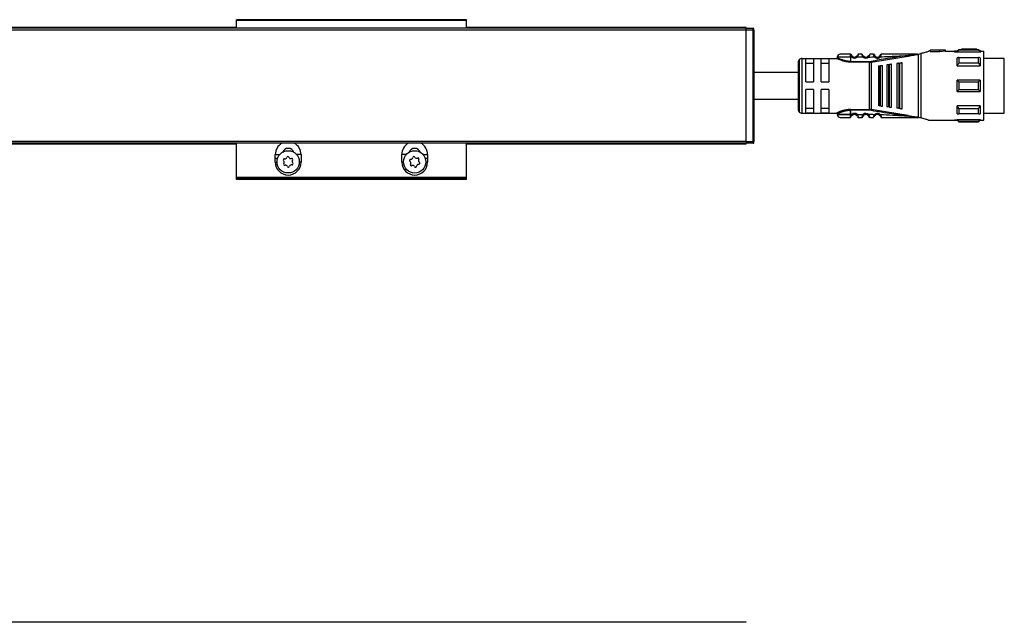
# Model space of a CAD drawing. Header units: millimetres. Extents: x -781 to 2759, y 413 to 796.
# Tile 14 of 17: x 574 to 831, y 639 to 796. Entities that reach past the tile are written whole.
import ezdxf

# ---------------------------------------------------------------- set-up
doc = ezdxf.new("R2010")
doc.units = ezdxf.units.MM

# ---------------------------------------------------------------- blocks, each defined once
blk = doc.blocks.new('Drawing View1')
at = {"color": 7, "linetype": 'Continuous', "lineweight": 25}
for p, q in [((-135, 20.55), (-135, 20.75)), ((-75, 20.75), (-135, 20.75)), ((-135, 18.5), (-135, 20.55)), ((-75, 20.55), (-135, 20.55)), ((-75, 20.55), (-75, 20.75)), ((-75, 18.5), (-75, 20.55)), ((-2, 18.5), (-1198, 18.5)), ((-2, 18), (-1198, 18)), ((-135, 18.75), (-1065, 18.75)), ((-135, 18.55), (-1065, 18.55)), ((-2, 18.75), (-75, 18.75)), ((-2, 18.55), (-75, 18.55)), ((-2, 18.55), (-2, 18.75)), ((-2, 18.5), (-2, 18.55)), ((-2, 18.5), (-0.2, 18.5)), ((-2, -11), (-2, 18)), ((-0.2, 18), (-2, 18)), ((-0.2, 18), (-0.2, 18.5)), ((-0.2, -11), (-0.2, 18)), ((0, 18), (-0.2, 18)), ((0, 18), (0, 18.3)), ((0, 18), (0, -11)), ((0.05, 17.55), (0, 17.55)), ((0.05, 13.05), (0.05, 17.55)), ((0, 13.05), (0.05, 13.05)), ((53.4, 12.9), (53, 12.5)), ((54.1, 12.9), (53.4, 12.9)), ((58.1, 13.1), (54.1, 13.1)), ((54.1, 13.1), (54.1, 13.09)), ((56.5, 13.09), (54.1, 13.09)), ((54.1, 12.89), (54.1, 13.09)), ((54.1, 12.89), (56.5, 12.89)), ((56.5, 13.09), (56.5, 13.05)), ((56.5, 12.85), (56.5, 13.05)), ((58.1, 12.9), (58.1, 13.1)), ((58.6, 12.9), (58.1, 12.9)), ((59, 12.5), (58.6, 12.9)), ((58.6, 12.84), (58.6, 12.9)), ((11.79, 10.36), (11.79, -3.36)), ((12.5, 10.65), (12.5, -3.65)), ((12.5, 10.65), (21.5, 10.65)), ((15.5, 10.58), (13.5, 10.58)), ((13.5, 4.5), (13.5, 10.58)), ((15.5, 10.58), (15.5, 4.5)), ((17.5, 4.5), (17.5, 10.58)), ((19.5, 10.58), (17.5, 10.58)), ((19.5, 10.58), (19.5, 4.5)), ((25.2, 11.72), (25.19, 11.75)), ((25.2, 10.95), (25.2, 9.85)), ((25.52, 10.95), (25.2, 10.95)), ((26.89, 10.96), (26.69, 11.18)), ((28.49, 10.97), (26.89, 10.96)), ((28.19, 11.75), (27.21, 11.75)), ((28.68, 11.18), (28.69, 11.2)), ((29.93, 11), (29.72, 11.21)), ((30.6, 9.71), (40.26, 11.27)), ((31.48, 11.54), (31.49, 11.51)), ((31.65, 11.24), (31.63, 11.23)), ((32.93, 11.52), (32.93, 11.51)), ((42.49, 11.75), (42.64, 11.75)), ((42.95, -4.75), (42.95, 11.75)), ((43, 11.76), (43.52, 11.9)), ((43.52, 11.9), (43.52, -4.9)), ((45.77, 12.5), (45.5, 12.5)), ((45.5, 12.5), (45.5, 12.43)), ((46, 12.5), (45.77, 12.5)), ((50, 12.8), (46, 12.8)), ((46, 12.8), (46, 12.77)), ((48.5, 12.77), (46, 12.77)), ((46, 12.47), (46, 12.77)), ((46, 12.47), (48.5, 12.47)), ((50, 12.8), (48.5, 12.69)), ((48.5, 12.77), (48.5, 12.69)), ((48.5, 12.38), (48.5, 12.69)), ((50, 12.5), (48.5, 12.38)), ((50, 12.5), (50, 12.8)), ((50, 12.5), (52.29, 12.5)), ((52.29, 12.5), (52.29, 12.35)), ((52.29, 12.35), (59.2, 12.35)), ((53, 12.5), (52.3, 12.5)), ((53, 12.37), (53, 12.5)), ((53, 12.37), (59, 12.37)), ((58.6, 12.84), (53.4, 12.84)), ((53.4, 10.85), (58.6, 10.85)), ((59.2, 12.5), (59, 12.5)), ((59, 12.5), (59, 12.37)), ((59, 10.84), (59, 8.71)), ((59.2, 12.5), (59.2, 12.35)), ((59.2, 12.5), (60, 12.5)), ((60, -5.5), (60, 12.5)), ((65.3, 10.63), (60, 10.63)), ((65.3, -3.62), (65.3, 10.63)), ((11.5, 9.65), (11.5, -2.65)), ((13.5, 9.42), (15.5, 9.42)), ((17.5, 9.42), (19.5, 9.42)), ((30.17, 9.85), (30.17, 9.68)), ((30.17, -2.68), (30.17, 9.68)), ((30.57, 9.88), (30.6, 9.71)), ((30.6, 9.71), (30.6, -2.71)), ((32.5, 8.68), (32.5, -1.68)), ((32.84, 8.73), (33.04, 8.75)), ((32.84, 8.73), (32.84, -1.73)), ((33.5, -1.81), (33.5, 8.81)), ((34.7, 8.97), (34.7, -1.97)), ((35.13, 9.03), (35.33, 9.05)), ((35.13, 9.03), (35.13, -2.03)), ((35.9, -2.13), (35.9, 9.13)), ((37.3, 9.31), (37.3, -2.31)), ((37.81, 9.38), (37.81, -2.38)), ((38.1, 9.42), (38.01, 9.41)), ((38.01, -2.41), (38.01, 9.41)), ((38.7, -2.5), (38.7, 9.5)), ((53, 8.71), (59, 8.71)), ((58.6, 9.38), (53.4, 9.38)), ((13.5, 4.5), (15.5, 4.5)), ((17.5, 4.5), (19.5, 4.5)), ((53, 2), (53, 5)), ((59, 5), (53, 5)), ((53.4, 4.56), (58.6, 4.56)), ((15.5, 2.5), (13.5, 2.5)), ((13.5, -3.58), (13.5, 2.5)), ((15.5, 2.5), (15.5, -3.58)), ((19.5, 2.5), (17.5, 2.5)), ((17.5, -3.58), (17.5, 2.5)), ((19.5, 2.5), (19.5, -3.58)), ((53, 2), (59, 2)), ((58.6, 2.44), (53.4, 2.44)), ((15.5, -2.42), (13.5, -2.42)), ((19.5, -2.42), (17.5, -2.42)), ((33.04, -1.75), (32.84, -1.73)), ((35.33, -2.05), (35.13, -2.03)), ((38.01, -2.41), (37.81, -2.38)), ((38.01, -2.41), (38.1, -2.42)), ((59, -1.71), (53, -1.71)), ((53.4, -2.38), (58.6, -2.38)), ((59, -1.71), (59, -3.84)), ((12.5, -3.65), (21.5, -3.65)), ((13.5, -3.58), (15.5, -3.58)), ((17.5, -3.58), (19.5, -3.58)), ((25.19, -4.75), (25.2, -4.72)), ((25.2, -4.73), (25.19, -4.75)), ((25.2, -2.68), (30.17, -2.68)), ((25.2, -2.85), (25.2, -3.95)), ((30.17, -2.85), (25.2, -2.85)), ((25.2, -3.95), (25.2, -2.85)), ((25.2, -3.95), (25.52, -3.95)), ((25.2, -4.72), (25.2, -4.73)), ((25.52, -3.95), (25.71, -4.18)), ((26.89, -3.96), (28.49, -3.97)), ((27.21, -4.75), (28.19, -4.75)), ((28.49, -3.97), (28.69, -4.2)), ((29.74, -4.2), (29.72, -4.21)), ((30.17, -2.85), (30.17, -2.68)), ((30.57, -2.88), (30.6, -2.71)), ((40.26, -4.27), (30.6, -2.71)), ((31.43, -4.04), (31.65, -4.24)), ((32.8, -4.26), (32.78, -4.28)), ((42.72, -4.75), (42.49, -4.75)), ((42.72, -4.75), (42.95, -4.75)), ((58.6, -3.85), (53.4, -3.85)), ((60, -3.62), (65.3, -3.62)), ((0.05, -6.05), (0, -6.05)), ((0.05, -10.55), (0.05, -6.05)), ((45.5, -5.43), (45.5, -5.5)), ((45.5, -5.5), (45.77, -5.5)), ((45.77, -5.5), (52.29, -5.5)), ((52.29, -5.35), (59.2, -5.35)), ((52.29, -5.35), (52.29, -5.5)), ((52.29, -5.5), (53, -5.5)), ((59, -5.37), (53, -5.37)), ((53, -5.5), (53.4, -5.9)), ((53.4, -5.84), (58.6, -5.84)), ((53.4, -5.84), (53.4, -5.9)), ((53.4, -5.9), (58.6, -5.9)), ((58.6, -5.9), (59, -5.5)), ((59, -5.37), (59, -5.5)), ((59, -5.5), (59.2, -5.5)), ((59.2, -5.35), (59.2, -5.5)), ((59.2, -5.5), (60, -5.5)), ((-2, -11), (-1198, -11)), ((-2, -11.5), (-1198, -11.5)), ((-2, -11.5), (-1198, -11.5)), ((-135, -11.55), (-1065, -11.55)), ((-135, -11.75), (-1065, -11.75)), ((-135, -20.42), (-135, -11.5)), ((-75, -20.42), (-75, -11.5)), ((-2, -11.55), (-75, -11.55)), ((-2, -11.75), (-75, -11.75)), ((-2, -11), (-0.2, -11)), ((-0.2, -11.5), (-2, -11.5)), ((-2, -11.55), (-2, -11.51)), ((-2, -11.75), (-2, -11.55)), ((-0.2, -11.5), (-0.2, -11)), ((-0.2, -11), (0, -11)), ((0, -10.55), (0.05, -10.55)), ((0, -11.3), (0, -11)), ((-124.86, -15.42), (-124.86, -14.42)), ((-124.86, -14.42), (-123.67, -14.42)), ((-118.14, -14.42), (-119.33, -14.42)), ((-118.14, -14.42), (-118.14, -16.42)), ((-91.86, -16.42), (-91.86, -14.42)), ((-90.67, -14.42), (-91.86, -14.42)), ((-86.33, -14.42), (-85.14, -14.42)), ((-85.14, -14.42), (-85.14, -15.42)), ((-124.86, -16.42), (-124.86, -15.42)), ((-124.86, -15.42), (-124.25, -15.42)), ((-124.86, -16.42), (-124.4, -16.42)), ((-118.14, -16.42), (-118.6, -16.42)), ((-91.4, -16.42), (-91.86, -16.42)), ((-85.75, -15.42), (-85.14, -15.42)), ((-85.6, -16.42), (-85.14, -16.42)), ((-85.14, -15.42), (-85.14, -16.42)), ((-75, -20.42), (-135, -20.42)), ((-135, -20.62), (-135, -20.42)), ((-75, -20.62), (-75, -20.42)), ((-75, -20.62), (-135, -20.62)), ((-135, -20.95), (-135, -20.62)), ((-75, -20.95), (-135, -20.95)), ((-75, -20.95), (-75, -20.62))]:
    blk.add_line(p, q, dxfattribs=at)
at = {"color": 7, "linetype": 'Continuous', "lineweight": 25, "flags": 128}
for points in [[(25.2, 10.95), (24, 10.95), (22.95, 10.95), (22.17, 10.95), (21.75, 10.95), (21.7, 10.95)], [(53, 8.71), (53, 9.02), (53, 9.31), (53, 9.59), (53, 9.86), (53, 10.12), (53, 10.37), (53, 10.61), (53, 10.84)], [(53.4, 10.85), (53.4, 10.69), (53.4, 10.52), (53.4, 10.34), (53.4, 10.16), (53.4, 9.97), (53.4, 9.78), (53.4, 9.58), (53.4, 9.38)], [(58.6, 9.38), (58.6, 9.58), (58.6, 9.78), (58.6, 9.97), (58.6, 10.16), (58.6, 10.34), (58.6, 10.52), (58.6, 10.69), (58.6, 10.85)], [(25.2, 9.85), (27.98, 9.85), (30.17, 9.85)], [(30.17, 9.68), (27.39, 9.68), (25.2, 9.68)], [(33.04, -1.75), (33.04, -0.58), (33.04, 0.71), (33.04, 2.08), (33.04, 3.5), (33.04, 4.92), (33.04, 6.29), (33.04, 7.58), (33.04, 8.75)], [(35.33, -2.05), (35.33, -0.82), (35.33, 0.54), (35.33, 2), (35.33, 3.5), (35.33, 5), (35.33, 6.46), (35.33, 7.82), (35.33, 9.05)], [(37.81, 9.38), (37.93, 9.4), (38.01, 9.41)], [(53.4, 4.56), (53.4, 4.29), (53.4, 4.03), (53.4, 3.76), (53.4, 3.5), (53.4, 3.24), (53.4, 2.97), (53.4, 2.71), (53.4, 2.44)], [(58.6, 2.44), (58.6, 2.71), (58.6, 2.97), (58.6, 3.24), (58.6, 3.5), (58.6, 3.76), (58.6, 4.03), (58.6, 4.29), (58.6, 4.56)], [(59, 5), (59, 4.63), (59, 4.25), (59, 3.88), (59, 3.5), (59, 3.12), (59, 2.75), (59, 2.37), (59, 2)], [(53, -3.84), (53, -3.61), (53, -3.37), (53, -3.12), (53, -2.86), (53, -2.59), (53, -2.31), (53, -2.02), (53, -1.71)], [(53.4, -2.38), (53.4, -2.58), (53.4, -2.78), (53.4, -2.97), (53.4, -3.16), (53.4, -3.34), (53.4, -3.52), (53.4, -3.69), (53.4, -3.85)], [(58.6, -3.85), (58.6, -3.69), (58.6, -3.52), (58.6, -3.34), (58.6, -3.16), (58.6, -2.97), (58.6, -2.78), (58.6, -2.58), (58.6, -2.38)], [(25.2, -3.95), (24, -3.95), (22.95, -3.95), (22.17, -3.95), (21.75, -3.95), (21.7, -3.95)], [(21.7, -3.95), (21.75, -3.95), (22.17, -3.95), (22.95, -3.95), (24, -3.95), (25.2, -3.95)], [(53, -5.5), (53, -5.49), (53, -5.47), (53, -5.43), (53, -5.37)], [(58.6, -5.9), (58.6, -5.9), (58.6, -5.89), (58.6, -5.87), (58.6, -5.84)]]:
    blk.add_lwpolyline(points, dxfattribs=at)
at = {"color": 7, "linetype": 'Continuous', "lineweight": 25}
for centre, radius in [((-121.5, -16.35), 2.9), ((-88.5, -16.35), 2.91)]:
    blk.add_circle(centre, radius, dxfattribs=at)
for centre, radius, start, end in [((-0.2, 18.3), 0.2, 0.0036, 90), ((196.5, 12.89), 143.1, 179.9966, 180.0205), ((12.5, 9.65), 1, 135, 180), ((12.5, 9.65), 1, 90, 135), ((22.5, 10.95), 0.8, 89.9996, 179.9996), ((26.2, 11.75), 1.05, 229.6056, 310.9276), ((26.2, 11.75), 0.75, 229.5943, 310.9271), ((29.2, 11.75), 1.05, 227.6547, 314.3613), ((29.2, 11.75), 0.75, 227.6552, 314.363), ((32.2, 11.75), 1.05, 222.8628, 320.6918), ((32.2, 11.75), 0.75, 222.8664, 320.7053), ((30.17, 12.28), 2.43, 270.0069, 279.4584), ((12.5, -2.65), 1, 180, 225), ((12.5, -2.65), 1, 225, 270), ((22.5, -3.95), 0.8, 180.0004, 270.0004), ((26.2, -4.75), 1.05, 49.0728, 130.4057), ((26.2, -4.75), 0.75, 49.073, 130.406), ((29.2, -4.75), 1.05, 45.6394, 132.3452), ((29.2, -4.75), 0.75, 45.6377, 132.3451), ((30.17, -5.28), 2.43, 80.5507, 89.9914), ((32.2, -4.75), 1.05, 39.3085, 137.1337), ((32.2, -4.75), 0.75, 39.2951, 137.1337), ((-121.5, -14.42), 3.36, 119.7252, 180), ((-121.5, -14.42), 1.6, 20.3072, 159.6928), ((-121.5, -14.42), 3.36, 0, 60.2748), ((-88.5, -14.42), 3.36, 119.7252, 180), ((-88.5, -14.42), 1.6, 20.3072, 159.6928), ((-88.5, -14.42), 3.36, 0, 60.2748), ((-0.2, -11.3), 0.2, 270, 359.9989), ((-122.34, -15.09), 0.49, 259.1888, 348.5631), ((-121.57, -15.25), 0.295, 19.1888, 168.5631), ((-120.83, -14.99), 0.49, 199.1888, 288.5631), ((-89.49, -15.21), 0.49, 266.3579, 355.7323), ((-88.71, -15.27), 0.295, 26.3579, 175.7323), ((-88.01, -14.92), 0.49, 206.3579, 295.7323), ((-87.67, -15.62), 0.295, 326.3579, 115.7323), ((-121.5, -16.42), 3.36, 180, 0), ((-122.49, -15.86), 0.295, 79.1888, 228.5631), ((-122.42, -16.97), 0.295, 139.1888, 288.5631), ((-123.01, -16.45), 0.49, 319.1888, 48.5631), ((-122.17, -17.71), 0.49, 19.1888, 108.5631), ((-121.43, -17.45), 0.295, 199.1888, 348.5631), ((-120.66, -17.61), 0.49, 79.1888, 168.5631), ((-120.58, -15.73), 0.295, 319.1888, 108.5631), ((-120.51, -16.84), 0.295, 259.1888, 48.5631), ((-119.99, -16.25), 0.49, 139.1888, 228.5631), ((-88.5, -16.42), 3.36, 180, 0), ((-89.54, -15.99), 0.295, 86.3579, 235.7323), ((-89.99, -16.64), 0.49, 326.3579, 55.7323), ((-89.33, -17.08), 0.295, 146.3579, 295.7323), ((-88.99, -17.78), 0.49, 26.3579, 115.7323), ((-88.29, -17.43), 0.295, 206.3579, 355.7323), ((-87.51, -17.49), 0.49, 86.3579, 175.7323), ((-87.01, -16.06), 0.49, 146.3579, 235.7323), ((-87.46, -16.71), 0.295, 266.3579, 55.7323)]:
    blk.add_arc(centre, radius, start, end, dxfattribs=at)
for points in [[(-2, 18), (-2, 18.07), (-2, 18.2), (-2, 18.36), (-2, 18.48), (-2, 18.49), (-2, 18.5)], [(25.2, 10.95), (25.2, 11.04), (25.2, 11.21), (25.2, 11.44), (25.2, 11.63), (25.2, 11.69), (25.2, 11.72)], [(25.2, 9.85), (25.2, 9.83), (25.2, 9.8), (25.2, 9.75), (25.2, 9.71), (25.2, 9.69), (25.2, 9.68)], [(25.2, -2.68), (25.2, -2.69), (25.2, -2.71), (25.2, -2.75), (25.2, -2.8), (25.2, -2.83), (25.2, -2.85)], [(26.89, -3.96), (26.86, -3.99), (26.81, -4.05), (26.75, -4.12), (26.7, -4.17), (26.69, -4.18), (26.69, -4.18)], [(-2, -11), (-2, -11.04), (-2, -11.13), (-2, -11.26), (-2, -11.37), (-2, -11.41), (-2, -11.44)], [(-2, -11.5), (-2, -11.5), (-2, -11.49), (-2, -11.46), (-2, -11.44)]]:
    blk.add_open_spline(points, degree=3, dxfattribs=at)
for points, knots in [([(56.5, 13.05), (56.8, 13.06), (57.33, 13.09), (57.87, 13.1), (58.1, 13.1)], [0, 0, 0, 0, 0.559988, 1, 1, 1, 1]), ([(56.5, 12.85), (56.8, 12.86), (57.33, 12.89), (57.87, 12.9), (58.1, 12.9)], [0, 0, 0, 0, 0.559988, 1, 1, 1, 1]), ([(21.7, 10.85), (21.7, 10.83), (21.69, 10.79), (21.67, 10.74), (21.64, 10.71), (21.61, 10.68), (21.56, 10.65), (21.52, 10.65), (21.49, 10.65)], [0, 0, 0, 0, 0.239884, 0.369299, 0.501423, 0.633336, 0.76215, 1, 1, 1, 1]), ([(24.22, 9.76), (24.13, 9.77), (23.78, 9.82), (23.23, 9.96), (22.61, 10.16), (22.11, 10.37), (21.76, 10.53), (21.53, 10.63), (21.51, 10.64), (21.5, 10.65)], [0, 0, 0, 0, 0.061712, 0.224517, 0.390466, 0.551912, 0.714132, 0.865423, 1, 1, 1, 1]), ([(25.2, 9.85), (24.98, 9.86), (24.51, 9.88), (23.77, 10.01), (23.17, 10.2), (22.5, 10.45), (22.02, 10.68), (21.74, 10.83), (21.71, 10.84), (21.7, 10.85)], [0, 0, 0, 0, 0.119652, 0.249058, 0.420348, 0.499129, 0.748943, 0.878056, 1, 1, 1, 1]), ([(25.19, 11.75), (24.84, 11.75), (24.13, 11.75), (23.24, 11.75), (22.62, 11.75), (22.54, 11.75), (22.5, 11.75)], [0, 0, 0, 0, 0.249999, 0.499999, 0.749999, 1, 1, 1, 1]), ([(25.19, 11.75), (25.23, 11.75), (25.28, 11.74), (25.33, 11.72), (25.34, 11.71)], [0, 0, 0, 0, 0.606991, 1, 1, 1, 1]), ([(25.2, 11.72), (25.21, 11.69), (25.22, 11.62), (25.27, 11.43), (25.36, 11.19), (25.47, 11.03), (25.52, 10.95)], [0, 0, 0, 0, 0.2399615, 0.482804, 0.7352651, 1, 1, 1, 1]), ([(25.52, 10.95), (25.55, 10.98), (25.6, 11.04), (25.66, 11.12), (25.71, 11.17), (25.71, 11.18), (25.71, 11.18)], [0, 0, 0, 0, 0.25, 0.5, 0.75, 1, 1, 1, 1]), ([(25.71, 11.18), (25.7, 11.2), (25.66, 11.23), (25.61, 11.28), (25.57, 11.34), (25.54, 11.39), (25.53, 11.41), (25.53, 11.41)], [0, 0, 0, 0, 0.21472, 0.437653, 0.684916, 0.935195, 1, 1, 1, 1]), ([(26.87, 11.41), (26.87, 11.41), (26.86, 11.39), (26.83, 11.35), (26.8, 11.29), (26.75, 11.24), (26.71, 11.2), (26.69, 11.18)], [0, 0, 0, 0, 0.052646, 0.297014, 0.530096, 0.761235, 1, 1, 1, 1]), ([(27.21, 11.75), (27.21, 11.74), (27.2, 11.74), (27.19, 11.67), (27.16, 11.58), (27.12, 11.43), (27.04, 11.21), (26.94, 11.04), (26.89, 10.96)], [0, 0, 0, 0, 0.145861, 0.284683, 0.416939, 0.543177, 0.7791, 1, 1, 1, 1]), ([(27.21, 11.75), (27.17, 11.75), (27.12, 11.74), (27.08, 11.72), (27.06, 11.71)], [0, 0, 0, 0, 0.608621, 1, 1, 1, 1]), ([(28.24, 11.53), (28.23, 11.59), (28.21, 11.68), (28.19, 11.74), (28.19, 11.75), (28.19, 11.75)], [0, 0, 0, 0, 0.451321, 0.721662, 1, 1, 1, 1]), ([(28.19, 11.75), (28.19, 11.75), (28.19, 11.74), (28.21, 11.68), (28.23, 11.61), (28.24, 11.55), (28.25, 11.53)], [0, 0, 0, 0, 0.2994, 0.587029, 0.863883, 1, 1, 1, 1]), ([(28.68, 11.18), (28.64, 11.21), (28.56, 11.25), (28.45, 11.33), (28.37, 11.41), (28.3, 11.48), (28.26, 11.52), (28.24, 11.54)], [0, 0, 0, 0, 0.300878, 0.470039, 0.652797, 0.847683, 1, 1, 1, 1]), ([(28.49, 10.97), (28.44, 11.07), (28.36, 11.21), (28.29, 11.39), (28.25, 11.49), (28.24, 11.53), (28.24, 11.53)], [0, 0, 0, 0, 0.46842, 0.704336, 0.943532, 1, 1, 1, 1]), ([(28.68, 11.18), (28.64, 11.21), (28.56, 11.25), (28.45, 11.33), (28.37, 11.41), (28.3, 11.48), (28.26, 11.52), (28.25, 11.53)], [0, 0, 0, 0, 0.304954, 0.476426, 0.661712, 0.859327, 1, 1, 1, 1]), ([(28.49, 10.97), (28.52, 11), (28.57, 11.06), (28.64, 11.13), (28.67, 11.17), (28.68, 11.18), (28.68, 11.18)], [0, 0, 0, 0, 0.330327, 0.660655, 0.990982, 1, 1, 1, 1]), ([(30.16, 11.55), (30.14, 11.53), (30.1, 11.49), (30.03, 11.42), (29.95, 11.35), (29.85, 11.27), (29.78, 11.22), (29.74, 11.2)], [0, 0, 0, 0, 0.151422, 0.346555, 0.529528, 0.69879, 1, 1, 1, 1]), ([(30.16, 11.54), (30.16, 11.54), (30.15, 11.5), (30.12, 11.4), (30.06, 11.23), (29.98, 11.09), (29.93, 11)], [0, 0, 0, 0, 0.0510284, 0.29324, 0.5333, 1, 1, 1, 1]), ([(29.93, 11), (30.21, 11.01), (30.71, 11.02), (31.21, 11.03), (31.43, 11.04)], [0, 0, 0, 0, 0.560006, 1, 1, 1, 1]), ([(30.21, 11.75), (30.2, 11.75), (30.2, 11.74), (30.19, 11.68), (30.17, 11.59), (30.16, 11.54)], [0, 0, 0, 0, 0.285763, 0.563157, 1, 1, 1, 1]), ([(31.19, 11.75), (31.01, 11.75), (30.68, 11.75), (30.35, 11.75), (30.21, 11.75)], [0, 0, 0, 0, 0.559996, 1, 1, 1, 1]), ([(40.23, 11.45), (38.43, 11.16), (35.2, 10.65), (31.98, 10.12), (30.57, 9.88)], [0, 0, 0, 0, 0.560137, 1, 1, 1, 1]), ([(31.43, 11.04), (31.39, 11.12), (31.32, 11.25), (31.27, 11.42), (31.23, 11.57), (31.21, 11.68), (31.19, 11.74), (31.19, 11.75), (31.19, 11.75)], [0, 0, 0, 0, 0.247334, 0.375347, 0.504126, 0.744161, 0.871848, 1, 1, 1, 1]), ([(31.34, 11.67), (31.33, 11.67), (31.29, 11.69), (31.24, 11.69), (31.21, 11.69), (31.2, 11.69)], [0, 0, 0, 0, 0.424052, 0.839119, 1, 1, 1, 1]), ([(31.43, 11.63), (31.42, 11.65), (31.39, 11.68), (31.34, 11.67), (31.3, 11.63), (31.28, 11.57), (31.27, 11.54)], [0, 0, 0, 0, 0.22392, 0.467886, 0.727976, 1, 1, 1, 1]), ([(31.43, 11.63), (31.43, 11.63), (31.46, 11.6), (31.47, 11.57), (31.48, 11.54)], [0, 0, 0, 0, 0.156082, 1, 1, 1, 1]), ([(31.63, 11.23), (31.63, 11.22), (31.63, 11.22), (31.59, 11.18), (31.52, 11.12), (31.46, 11.06), (31.43, 11.04)], [0, 0, 0, 0, 0.015986, 0.343991, 0.671995, 1, 1, 1, 1]), ([(31.46, 11.36), (31.46, 11.39), (31.45, 11.45), (31.47, 11.51), (31.47, 11.51), (31.48, 11.52)], [0, 0, 0, 0, 0.372925, 0.726855, 1, 1, 1, 1]), ([(31.64, 11.22), (31.62, 11.24), (31.58, 11.29), (31.53, 11.36), (31.49, 11.44), (31.47, 11.48), (31.47, 11.5)], [0, 0, 0, 0, 0.2376446, 0.4819358, 0.7355947, 1, 1, 1, 1]), ([(32.92, 11.54), (32.92, 11.53), (32.91, 11.52), (32.89, 11.45), (32.84, 11.36), (32.8, 11.3), (32.78, 11.28)], [0, 0, 0, 0, 0.306116, 0.590246, 0.796606, 1, 1, 1, 1]), ([(33.01, 11.08), (32.98, 11.11), (32.92, 11.16), (32.84, 11.22), (32.79, 11.27), (32.78, 11.27), (32.78, 11.28)], [0, 0, 0, 0, 0.25, 0.5, 0.75, 1, 1, 1, 1]), ([(32.94, 11.52), (32.93, 11.5), (32.92, 11.46), (32.88, 11.39), (32.84, 11.32), (32.81, 11.28), (32.79, 11.26)], [0, 0, 0, 0, 0.264087, 0.517648, 0.762071, 1, 1, 1, 1]), ([(32.92, 11.54), (32.93, 11.57), (32.94, 11.6), (32.97, 11.63), (32.97, 11.64)], [0, 0, 0, 0, 0.835339, 1, 1, 1, 1]), ([(32.93, 11.52), (32.93, 11.52), (32.94, 11.52), (32.95, 11.47), (32.95, 11.41), (32.96, 11.38)], [0, 0, 0, 0, 0.220453, 0.599391, 1, 1, 1, 1]), ([(33.14, 11.55), (33.13, 11.58), (33.1, 11.64), (33.06, 11.68), (33.01, 11.68), (32.98, 11.65), (32.97, 11.64)], [0, 0, 0, 0, 0.273158, 0.534082, 0.777822, 1, 1, 1, 1]), ([(33.01, 11.08), (33.05, 11.17), (33.1, 11.3), (33.14, 11.45), (33.17, 11.57), (33.19, 11.67), (33.2, 11.74), (33.2, 11.75), (33.21, 11.75)], [0, 0, 0, 0, 0.2548084, 0.3825468, 0.5087663, 0.6919106, 0.8306334, 1, 1, 1, 1]), ([(33.01, 11.08), (34.36, 11.14), (36.77, 11.23), (39.18, 11.38), (40.23, 11.45)], [0, 0, 0, 0, 0.560034, 1, 1, 1, 1]), ([(33.19, 11.7), (33.19, 11.7), (33.16, 11.7), (33.11, 11.69), (33.08, 11.68), (33.06, 11.67)], [0, 0, 0, 0, 0.143976, 0.567382, 1, 1, 1, 1]), ([(42.49, 11.75), (40.76, 11.75), (37.67, 11.75), (34.57, 11.75), (33.21, 11.75)], [0, 0, 0, 0, 0.559906, 1, 1, 1, 1]), ([(42.66, 11.73), (42.26, 11.69), (41.45, 11.6), (40.64, 11.5), (40.23, 11.45)], [0, 0, 0, 0, 0.49694, 1, 1, 1, 1]), ([(40.23, 11.45), (40.23, 11.45), (40.24, 11.44), (40.24, 11.41), (40.24, 11.37), (40.25, 11.33), (40.26, 11.3), (40.26, 11.28), (40.26, 11.27)], [0, 0, 0, 0, 0.049755, 0.133456, 0.408467, 0.532389, 0.771005, 1, 1, 1, 1]), ([(40.26, 11.27), (40.75, 11.35), (41.48, 11.47), (42.24, 11.61), (42.56, 11.68), (42.66, 11.7), (42.71, 11.73), (42.72, 11.74), (42.72, 11.74), (42.72, 11.75), (42.72, 11.75), (42.72, 11.75)], [0, 0, 0, 0, 0.5806363, 0.8658055, 0.9061991, 0.9694413, 0.9816748, 0.9866619, 0.9911675, 0.9954991, 1, 1, 1, 1]), ([(42.7, 11.74), (42.7, 11.74), (42.7, 11.74), (42.69, 11.74), (42.67, 11.75), (42.65, 11.75), (42.64, 11.75)], [0, 0, 0, 0, 0.068493, 0.149045, 0.357724, 1, 1, 1, 1]), ([(42.72, 11.75), (42.71, 11.75), (42.7, 11.75), (42.67, 11.75), (42.65, 11.75), (42.64, 11.75), (42.64, 11.75), (42.64, 11.75), (42.64, 11.75), (42.64, 11.75), (42.64, 11.75)], [0, 0, 0, 0, 0.219058, 0.584738, 0.867155, 0.887733, 0.906757, 0.926, 0.947181, 1, 1, 1, 1]), ([(42.66, 11.73), (42.67, 11.73), (42.68, 11.73), (42.69, 11.74), (42.7, 11.74), (42.7, 11.74), (42.7, 11.74), (42.7, 11.74), (42.7, 11.74), (42.7, 11.74)], [0, 0, 0, 0, 0.571754, 0.690168, 0.803366, 0.861897, 0.911571, 0.955977, 1, 1, 1, 1]), ([(42.72, 11.75), (42.76, 11.75), (42.83, 11.75), (42.9, 11.75), (42.93, 11.75)], [0, 0, 0, 0, 0.559552, 1, 1, 1, 1]), ([(42.95, 11.75), (42.95, 11.75), (42.94, 11.75), (42.93, 11.75), (42.93, 11.75)], [0, 0, 0, 0, 0.5557215, 1, 1, 1, 1]), ([(42.95, 11.75), (42.96, 11.75), (42.98, 11.75), (42.99, 11.76), (43, 11.76)], [0, 0, 0, 0, 0.500602, 1, 1, 1, 1]), ([(45.5, 12.43), (45.24, 12.36), (44.72, 12.21), (43.92, 12), (43.52, 11.9)], [0, 0, 0, 0, 0.496428, 1, 1, 1, 1]), ([(53, 12.37), (53.07, 12.46), (53.2, 12.62), (53.34, 12.77), (53.4, 12.84)], [0, 0, 0, 0, 0.553792, 1, 1, 1, 1]), ([(53.4, 10.85), (53.32, 10.85), (53.19, 10.84), (53.06, 10.84), (53, 10.84)], [0, 0, 0, 0, 0.566189, 1, 1, 1, 1]), ([(58.6, 12.84), (58.68, 12.75), (58.81, 12.6), (58.94, 12.44), (59, 12.37)], [0, 0, 0, 0, 0.566189, 1, 1, 1, 1]), ([(59, 10.84), (58.93, 10.84), (58.8, 10.84), (58.66, 10.85), (58.6, 10.85)], [0, 0, 0, 0, 0.553792, 1, 1, 1, 1]), ([(25.2, 9.68), (25, 9.68), (24.67, 9.68), (24.35, 9.74), (24.22, 9.76)], [0, 0, 0, 0, 0.586821, 1, 1, 1, 1]), ([(30.17, 9.68), (30.21, 9.68), (30.28, 9.68), (30.35, 9.68), (30.38, 9.69)], [0, 0, 0, 0, 0.559726, 1, 1, 1, 1]), ([(30.6, 9.71), (30.56, 9.71), (30.49, 9.7), (30.41, 9.69), (30.38, 9.69)], [0, 0, 0, 0, 0.5599328, 1, 1, 1, 1]), ([(32.5, 8.68), (32.51, 8.68), (32.52, 8.68), (32.6, 8.69), (32.7, 8.71), (32.78, 8.72), (32.82, 8.72), (32.84, 8.73)], [0, 0, 0, 0, 0.3239212, 0.5873998, 0.803788, 0.9012293, 1, 1, 1, 1]), ([(33.1, 8.76), (33.09, 8.76), (33.07, 8.76), (33.05, 8.75), (33.04, 8.75)], [0, 0, 0, 0, 0.559946, 1, 1, 1, 1]), ([(33.1, 8.76), (33.15, 8.77), (33.25, 8.78), (33.38, 8.8), (33.48, 8.81), (33.49, 8.81), (33.5, 8.81)], [0, 0, 0, 0, 0.1849, 0.408712, 0.685985, 1, 1, 1, 1]), ([(35.13, 9.03), (35.1, 9.02), (35.05, 9.02), (34.95, 9), (34.83, 8.99), (34.72, 8.97), (34.71, 8.97), (34.7, 8.97)], [0, 0, 0, 0, 0.0973422, 0.1964691, 0.4058392, 0.6696995, 1, 1, 1, 1]), ([(35.4, 9.06), (35.39, 9.06), (35.36, 9.06), (35.34, 9.06), (35.33, 9.05)], [0, 0, 0, 0, 0.559949, 1, 1, 1, 1]), ([(35.9, 9.13), (35.89, 9.13), (35.88, 9.13), (35.76, 9.11), (35.62, 9.09), (35.49, 9.08), (35.43, 9.07), (35.4, 9.06)], [0, 0, 0, 0, 0.30579, 0.570569, 0.801387, 0.904132, 1, 1, 1, 1]), ([(37.81, 9.38), (37.78, 9.38), (37.72, 9.37), (37.6, 9.35), (37.45, 9.34), (37.32, 9.32), (37.31, 9.32), (37.3, 9.31)], [0, 0, 0, 0, 0.095969, 0.193666, 0.400239, 0.664134, 1, 1, 1, 1]), ([(38.7, 9.5), (38.69, 9.5), (38.67, 9.5), (38.52, 9.48), (38.35, 9.45), (38.21, 9.43), (38.13, 9.43), (38.1, 9.42)], [0, 0, 0, 0, 0.325938, 0.603471, 0.815327, 0.910521, 1, 1, 1, 1]), ([(53, 8.71), (53.07, 8.84), (53.2, 9.06), (53.34, 9.28), (53.4, 9.38)], [0, 0, 0, 0, 0.553742, 1, 1, 1, 1]), ([(58.6, 9.38), (58.68, 9.25), (58.81, 9.03), (58.94, 8.81), (59, 8.71)], [0, 0, 0, 0, 0.566235, 1, 1, 1, 1]), ([(11.5, 7), (10.05, 7), (7.05, 7), (3.22, 7), (0.83, 7), (0, 7)], [0, 0, 0, 0, 0.377365, 0.782527, 1, 1, 1, 1]), ([(53.4, 4.56), (53.32, 4.64), (53.19, 4.79), (53.06, 4.94), (53, 5)], [0, 0, 0, 0, 0.566189, 1, 1, 1, 1]), ([(59, 5), (58.93, 4.92), (58.8, 4.77), (58.66, 4.62), (58.6, 4.56)], [0, 0, 0, 0, 0.553792, 1, 1, 1, 1]), ([(0, 0), (1.53, 0), (5.36, 0), (9.2, 0), (11.5, 0)], [0, 0, 0, 0, 0.400509, 1, 1, 1, 1]), ([(53, 2), (53.07, 2.08), (53.2, 2.23), (53.34, 2.38), (53.4, 2.44)], [0, 0, 0, 0, 0.5537924, 1, 1, 1, 1]), ([(58.6, 2.44), (58.68, 2.36), (58.81, 2.21), (58.94, 2.06), (59, 2)], [0, 0, 0, 0, 0.566189, 1, 1, 1, 1]), ([(32.84, -1.73), (32.82, -1.72), (32.78, -1.72), (32.7, -1.71), (32.6, -1.69), (32.52, -1.68), (32.51, -1.68), (32.5, -1.68)], [0, 0, 0, 0, 0.096571, 0.197429, 0.41274, 0.676188, 1, 1, 1, 1]), ([(33.04, -1.75), (33.05, -1.75), (33.07, -1.76), (33.09, -1.76), (33.1, -1.76)], [0, 0, 0, 0, 0.5535053, 1, 1, 1, 1]), ([(33.1, -1.76), (33.12, -1.76), (33.17, -1.77), (33.26, -1.78), (33.38, -1.8), (33.48, -1.81), (33.49, -1.81), (33.5, -1.81)], [0, 0, 0, 0, 0.092113, 0.190371, 0.409273, 0.68628, 1, 1, 1, 1]), ([(35.13, -2.03), (35.1, -2.02), (35.05, -2.02), (34.95, -2), (34.83, -1.99), (34.72, -1.97), (34.71, -1.97), (34.7, -1.97)], [0, 0, 0, 0, 0.095358, 0.192264, 0.405805, 0.669689, 1, 1, 1, 1]), ([(35.33, -2.05), (35.34, -2.06), (35.37, -2.06), (35.39, -2.06), (35.4, -2.06)], [0, 0, 0, 0, 0.553052, 1, 1, 1, 1]), ([(35.4, -2.06), (35.43, -2.07), (35.49, -2.08), (35.61, -2.09), (35.75, -2.11), (35.87, -2.13), (35.89, -2.13), (35.9, -2.13)], [0, 0, 0, 0, 0.090894, 0.187707, 0.403221, 0.680517, 1, 1, 1, 1]), ([(37.81, -2.38), (37.78, -2.38), (37.72, -2.37), (37.6, -2.35), (37.45, -2.34), (37.32, -2.32), (37.31, -2.32), (37.3, -2.31)], [0, 0, 0, 0, 0.09377, 0.189049, 0.400199, 0.66412, 1, 1, 1, 1]), ([(38.1, -2.42), (38.13, -2.43), (38.21, -2.43), (38.35, -2.45), (38.52, -2.48), (38.67, -2.5), (38.69, -2.5), (38.7, -2.5)], [0, 0, 0, 0, 0.089482, 0.184693, 0.396628, 0.674165, 1, 1, 1, 1]), ([(53.4, -2.38), (53.32, -2.25), (53.19, -2.03), (53.06, -1.81), (53, -1.71)], [0, 0, 0, 0, 0.566235, 1, 1, 1, 1]), ([(59, -1.71), (58.93, -1.84), (58.8, -2.06), (58.66, -2.28), (58.6, -2.38)], [0, 0, 0, 0, 0.553742, 1, 1, 1, 1]), ([(21.49, -3.65), (21.52, -3.65), (21.56, -3.65), (21.61, -3.68), (21.64, -3.71), (21.67, -3.74), (21.69, -3.79), (21.7, -3.83), (21.7, -3.85)], [0, 0, 0, 0, 0.237753, 0.366554, 0.498476, 0.630623, 0.760069, 1, 1, 1, 1]), ([(25.2, -2.68), (24.79, -2.7), (24.09, -2.74), (23.04, -3.01), (22.19, -3.32), (21.61, -3.6), (21.53, -3.63), (21.5, -3.65)], [0, 0, 0, 0, 0.208658, 0.361333, 0.608024, 0.810846, 1, 1, 1, 1]), ([(24.27, -2.94), (24.13, -2.96), (23.68, -3.03), (23.17, -3.2), (22.5, -3.45), (22.01, -3.69), (21.76, -3.82), (21.68, -3.86), (21.7, -3.85), (21.7, -3.85)], [0, 0, 0, 0, 0.095567, 0.301836, 0.396745, 0.697612, 0.853097, 0.999987, 1, 1, 1, 1]), ([(21.7, -3.85), (21.71, -3.84), (21.74, -3.83), (22.02, -3.68), (22.5, -3.45), (23, -3.26), (23.37, -3.14), (23.76, -3.01), (24.13, -2.96), (24.27, -2.94)], [0, 0, 0, 0, 0.146821, 0.302261, 0.603029, 0.697877, 0.754032, 0.904463, 1, 1, 1, 1]), ([(22.5, -4.75), (22.54, -4.75), (22.62, -4.75), (23.24, -4.75), (24.13, -4.75), (24.84, -4.75), (25.19, -4.75)], [0, 0, 0, 0, 0.25, 0.499999, 0.75, 1, 1, 1, 1]), ([(24.27, -2.94), (24.36, -2.92), (24.65, -2.86), (24.97, -2.86), (25.2, -2.85)], [0, 0, 0, 0, 0.294986, 1, 1, 1, 1]), ([(25.2, -4.72), (25.2, -4.69), (25.2, -4.63), (25.2, -4.44), (25.2, -4.21), (25.2, -4.04), (25.2, -3.95)], [0, 0, 0, 0, 0.25, 0.5, 0.75, 1, 1, 1, 1]), ([(25.2, -4.72), (25.21, -4.69), (25.21, -4.65), (25.24, -4.55), (25.25, -4.52)], [0, 0, 0, 0, 0.682589, 1, 1, 1, 1]), ([(25.25, -4.52), (25.26, -4.49), (25.28, -4.4), (25.37, -4.19), (25.47, -4.03), (25.52, -3.95)], [0, 0, 0, 0, 0.194015, 0.577884, 1, 1, 1, 1]), ([(25.25, -4.52), (25.27, -4.51), (25.31, -4.46), (25.38, -4.39), (25.46, -4.32), (25.57, -4.23), (25.65, -4.19), (25.7, -4.16)], [0, 0, 0, 0, 0.139128, 0.337412, 0.523046, 0.694646, 1, 1, 1, 1]), ([(26.69, -4.18), (26.71, -4.2), (26.74, -4.23), (26.79, -4.29), (26.83, -4.35), (26.86, -4.39), (26.87, -4.41), (26.87, -4.41)], [0, 0, 0, 0, 0.214698, 0.437537, 0.685118, 0.935394, 1, 1, 1, 1]), ([(26.89, -3.96), (26.94, -4.04), (27.04, -4.22), (27.12, -4.44), (27.17, -4.58), (27.19, -4.67), (27.2, -4.74), (27.21, -4.74), (27.21, -4.75)], [0, 0, 0, 0, 0.2260868, 0.4636396, 0.5893816, 0.7203085, 0.8570091, 1, 1, 1, 1]), ([(27.21, -4.75), (27.17, -4.75), (27.12, -4.74), (27.07, -4.72), (27.06, -4.71)], [0, 0, 0, 0, 0.607463, 1, 1, 1, 1]), ([(28.19, -4.75), (28.19, -4.75), (28.19, -4.74), (28.21, -4.68), (28.23, -4.59), (28.27, -4.45), (28.35, -4.23), (28.45, -4.06), (28.49, -3.97)], [0, 0, 0, 0, 0.140245, 0.275117, 0.40509, 0.530691, 0.770081, 1, 1, 1, 1]), ([(28.2, -4.68), (28.21, -4.69), (28.24, -4.69), (28.29, -4.68), (28.33, -4.67), (28.35, -4.66)], [0, 0, 0, 0, 0.159829, 0.575476, 1, 1, 1, 1]), ([(28.25, -4.53), (28.26, -4.52), (28.3, -4.48), (28.37, -4.41), (28.45, -4.33), (28.56, -4.25), (28.64, -4.21), (28.68, -4.18)], [0, 0, 0, 0, 0.140571, 0.33799, 0.523319, 0.694819, 1, 1, 1, 1]), ([(28.27, -4.51), (28.28, -4.55), (28.3, -4.62), (28.35, -4.67), (28.39, -4.67), (28.42, -4.65), (28.43, -4.63)], [0, 0, 0, 0, 0.271842, 0.531639, 0.775466, 1, 1, 1, 1]), ([(28.47, -4.48), (28.48, -4.46), (28.5, -4.41), (28.55, -4.33), (28.61, -4.25), (28.66, -4.2), (28.68, -4.18)], [0, 0, 0, 0, 0.264475, 0.518082, 0.762194, 1, 1, 1, 1]), ([(28.48, -4.51), (28.48, -4.51), (28.48, -4.51), (28.47, -4.49), (28.47, -4.42), (28.48, -4.35), (28.48, -4.32)], [0, 0, 0, 0, 0.027047, 0.332243, 0.658218, 1, 1, 1, 1]), ([(29.93, -4), (29.91, -4.03), (29.85, -4.08), (29.78, -4.15), (29.75, -4.19), (29.74, -4.2), (29.74, -4.2)], [0, 0, 0, 0, 0.327718, 0.655436, 0.983154, 1, 1, 1, 1]), ([(29.74, -4.2), (29.78, -4.22), (29.85, -4.27), (29.95, -4.35), (30.03, -4.42), (30.1, -4.49), (30.14, -4.52), (30.15, -4.54)], [0, 0, 0, 0, 0.305461, 0.477132, 0.662735, 0.861332, 1, 1, 1, 1]), ([(29.74, -4.2), (29.76, -4.22), (29.8, -4.26), (29.86, -4.34), (29.9, -4.42), (29.92, -4.47), (29.93, -4.49)], [0, 0, 0, 0, 0.237478, 0.481601, 0.735168, 1, 1, 1, 1]), ([(29.93, -4.33), (29.93, -4.37), (29.93, -4.43), (29.93, -4.5), (29.92, -4.51), (29.92, -4.51)], [0, 0, 0, 0, 0.357894, 0.697725, 1, 1, 1, 1]), ([(31.43, -4.04), (31.15, -4.03), (30.65, -4.01), (30.15, -4), (29.93, -4)], [0, 0, 0, 0, 0.559997, 1, 1, 1, 1]), ([(29.93, -4), (29.98, -4.09), (30.05, -4.23), (30.11, -4.41), (30.16, -4.56), (30.19, -4.68), (30.2, -4.74), (30.2, -4.75), (30.21, -4.75)], [0, 0, 0, 0, 0.2485186, 0.3791713, 0.5127483, 0.7470391, 0.8728765, 1, 1, 1, 1]), ([(29.97, -4.63), (29.98, -4.64), (30.01, -4.67), (30.05, -4.67), (30.1, -4.62), (30.12, -4.55), (30.13, -4.52)], [0, 0, 0, 0, 0.223232, 0.466803, 0.727337, 1, 1, 1, 1]), ([(30.05, -4.66), (30.07, -4.67), (30.11, -4.68), (30.16, -4.69), (30.18, -4.69), (30.19, -4.69)], [0, 0, 0, 0, 0.434993, 0.861085, 1, 1, 1, 1]), ([(30.38, -2.69), (30.34, -2.68), (30.27, -2.68), (30.2, -2.68), (30.17, -2.68)], [0, 0, 0, 0, 0.560115, 1, 1, 1, 1]), ([(30.21, -4.75), (30.39, -4.75), (30.72, -4.75), (31.05, -4.75), (31.19, -4.75)], [0, 0, 0, 0, 0.560004, 1, 1, 1, 1]), ([(30.38, -2.69), (30.42, -2.69), (30.49, -2.7), (30.56, -2.71), (30.6, -2.71)], [0, 0, 0, 0, 0.560253, 1, 1, 1, 1]), ([(30.57, -2.88), (32.37, -3.18), (35.59, -3.71), (38.81, -4.23), (40.23, -4.45)], [0, 0, 0, 0, 0.559894, 1, 1, 1, 1]), ([(31.19, -4.75), (31.19, -4.75), (31.19, -4.74), (31.2, -4.7), (31.21, -4.64), (31.22, -4.59), (31.23, -4.57)], [0, 0, 0, 0, 0.295153, 0.552432, 0.831867, 1, 1, 1, 1]), ([(31.23, -4.57), (31.23, -4.56), (31.24, -4.52), (31.27, -4.42), (31.32, -4.26), (31.39, -4.12), (31.43, -4.04)], [0, 0, 0, 0, 0.087979, 0.316247, 0.546568, 1, 1, 1, 1]), ([(31.23, -4.57), (31.25, -4.55), (31.29, -4.51), (31.36, -4.44), (31.43, -4.37), (31.51, -4.31), (31.58, -4.26), (31.62, -4.24), (31.64, -4.22)], [0, 0, 0, 0, 0.177835, 0.365687, 0.542516, 0.706669, 0.858468, 1, 1, 1, 1]), ([(31.23, -4.57), (31.25, -4.55), (31.29, -4.51), (31.36, -4.44), (31.43, -4.37), (31.51, -4.31), (31.58, -4.26), (31.62, -4.24), (31.64, -4.22)], [0, 0, 0, 0, 0.172959, 0.362209, 0.539879, 0.704774, 0.857648, 1, 1, 1, 1]), ([(32.79, -4.26), (32.81, -4.27), (32.85, -4.3), (32.91, -4.34), (32.98, -4.4), (33.05, -4.46), (33.11, -4.53), (33.15, -4.56), (33.17, -4.58)], [0, 0, 0, 0, 0.143636, 0.29783, 0.464108, 0.643351, 0.83441, 1, 1, 1, 1]), ([(32.79, -4.26), (32.81, -4.27), (32.85, -4.3), (32.91, -4.34), (32.98, -4.4), (33.05, -4.46), (33.11, -4.53), (33.15, -4.56), (33.17, -4.58)], [0, 0, 0, 0, 0.143628, 0.297814, 0.464088, 0.643338, 0.834414, 1, 1, 1, 1]), ([(33.01, -4.08), (32.98, -4.11), (32.92, -4.16), (32.85, -4.22), (32.8, -4.26), (32.8, -4.26), (32.8, -4.26)], [0, 0, 0, 0, 0.33003, 0.660059, 0.990089, 1, 1, 1, 1]), ([(40.23, -4.45), (38.89, -4.37), (36.48, -4.22), (34.07, -4.13), (33.01, -4.08)], [0, 0, 0, 0, 0.5599108, 1, 1, 1, 1]), ([(33.01, -4.08), (33.05, -4.17), (33.1, -4.3), (33.14, -4.45), (33.17, -4.59), (33.19, -4.68), (33.2, -4.74), (33.2, -4.75), (33.21, -4.75)], [0, 0, 0, 0, 0.256338, 0.384466, 0.510023, 0.738427, 0.867035, 1, 1, 1, 1]), ([(33.21, -4.75), (33.2, -4.75), (33.2, -4.74), (33.19, -4.69), (33.18, -4.62), (33.17, -4.58)], [0, 0, 0, 0, 0.294039, 0.578495, 1, 1, 1, 1]), ([(33.21, -4.75), (34.94, -4.75), (38.04, -4.75), (41.13, -4.75), (42.49, -4.75)], [0, 0, 0, 0, 0.560093, 1, 1, 1, 1]), ([(40.23, -4.45), (40.24, -4.43), (40.24, -4.39), (40.25, -4.34), (40.26, -4.3), (40.26, -4.28), (40.26, -4.27)], [0, 0, 0, 0, 0.2448547, 0.4999978, 0.7551421, 1, 1, 1, 1]), ([(42.49, -4.75), (42.55, -4.75), (42.62, -4.74), (42.71, -4.74), (42.72, -4.73), (42.72, -4.73), (42.72, -4.73), (42.72, -4.73), (42.72, -4.73), (42.72, -4.73), (42.72, -4.73), (42.72, -4.73), (42.69, -4.72), (42.64, -4.72), (42.28, -4.68), (41.47, -4.6), (40.7, -4.51), (40.23, -4.45)], [0, 0, 0, 0, 0.07257, 0.088505, 0.089278, 0.089587, 0.089854, 0.090095, 0.090329, 0.090579, 0.090862, 0.09157, 0.095174, 0.116976, 0.157001, 0.483088, 1, 1, 1, 1]), ([(40.26, -4.27), (40.89, -4.37), (41.67, -4.5), (42.48, -4.66), (42.67, -4.72), (42.71, -4.73), (42.72, -4.74), (42.72, -4.75), (42.72, -4.75), (42.72, -4.75)], [0, 0, 0, 0, 0.747452, 0.930455, 0.976205, 0.983505, 0.989542, 0.994803, 1, 1, 1, 1]), ([(43.01, -4.76), (43, -4.76), (42.98, -4.75), (42.96, -4.75), (42.95, -4.75)], [0, 0, 0, 0, 0.483177, 1, 1, 1, 1]), ([(43.52, -4.9), (43.43, -4.87), (43.27, -4.83), (43.09, -4.78), (43.01, -4.76)], [0, 0, 0, 0, 0.580302, 1, 1, 1, 1]), ([(45.5, -5.43), (45.24, -5.36), (44.72, -5.22), (43.92, -5.01), (43.52, -4.9)], [0, 0, 0, 0, 0.4964411, 1, 1, 1, 1]), ([(53, -3.84), (53.07, -3.84), (53.2, -3.84), (53.34, -3.85), (53.4, -3.85)], [0, 0, 0, 0, 0.553792, 1, 1, 1, 1]), ([(58.6, -3.85), (58.68, -3.85), (58.81, -3.84), (58.94, -3.84), (59, -3.84)], [0, 0, 0, 0, 0.566189, 1, 1, 1, 1]), ([(53.4, -5.84), (53.32, -5.75), (53.19, -5.6), (53.06, -5.44), (53, -5.37)], [0, 0, 0, 0, 0.5661891, 1, 1, 1, 1]), ([(59, -5.37), (58.93, -5.46), (58.8, -5.62), (58.66, -5.77), (58.6, -5.84)], [0, 0, 0, 0, 0.5537924, 1, 1, 1, 1])]:
    blk.add_open_spline(points, degree=3, knots=knots, dxfattribs=at)
blk = doc.blocks.new('Drawing View2')
at = {"color": 7, "linetype": 'Continuous', "lineweight": 25}
blk.add_line((1158.56, 54.26), (-37.44, 54.26), dxfattribs=at)

msp = doc.modelspace()

# ---------------------------------------------------------------- block references
at = {"color": 7, "linetype": 'Continuous', "lineweight": 25}
for name, p in [('Drawing View1', (765.96, 775.05)), ('Drawing View2', (-394.6, 584.28))]:
    msp.add_blockref(name, p, dxfattribs=at)

doc.saveas('drawing.dxf')
